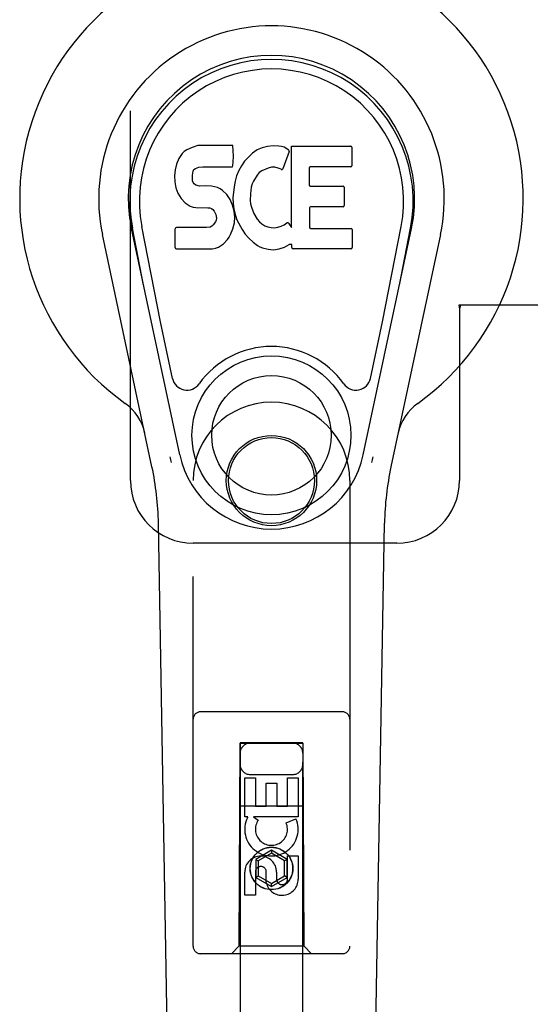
# Model space of a CAD drawing. Header units: inches. Extents: x 0 to 268, y 0 to 174.
# Tile 7 of 85: x 79.67 to 81.7, y 86.12 to 90.05. Entities that reach past the tile are written whole.
import ezdxf

# ---------------------------------------------------------------- set-up
doc = ezdxf.new("R2010")
doc.units = ezdxf.units.IN
doc.header["$LTSCALE"] = 14.749625
doc.header["$MEASUREMENT"] = 0
doc.linetypes.add('HIDDEN', pattern=[0.2, 0.1, -0.1])
doc.layers.add('LEFTHAND_DOOR_ASSEMBLY', color=7, linetype='CONTINUOUS')

msp = doc.modelspace()

# ---------------------------------------------------------------- linework, layer by layer
at = {"layer": 'LEFTHAND_DOOR_ASSEMBLY', "color": 8, "linetype": 'HIDDEN'}
for p, q in [((80.107, 88.2117), (80.107, 90.4617)), ((81.4165, 88.9117), (81.4195, 88.8948)), ((81.7374, 88.9117), (81.4165, 88.9117)), ((81.4239, 88.9117), (81.4195, 88.8948)), ((81.4195, 88.8948), (81.4195, 88.2117)), ((80.357, 86.3542), (80.357, 88.2117)), ((80.982, 88.2117), (80.982, 86.3542)), ((81.1695, 87.9617), (80.357, 87.9617)), ((80.952, 87.2892), (80.387, 87.2892)), ((80.543, 87.1642), (80.5395, 86.3542)), ((80.543, 87.1642), (80.796, 87.1642)), ((80.5445, 87.1659), (80.5445, 53.1642)), ((80.7945, 87.1659), (80.5445, 87.1659)), ((80.7945, 53.1642), (80.7945, 87.1659)), ((80.7995, 86.3542), (80.796, 87.1642)), ((80.7945, 87.1627), (80.5445, 87.1627)), ((80.5629, 86.8702), (80.5629, 87.0263)), ((80.5629, 87.0263), (80.6053, 87.0263)), ((80.5845, 87.0392), (80.7545, 87.0392)), ((80.6053, 87.0263), (80.6053, 86.9128)), ((80.7337, 86.9128), (80.7337, 87.0263)), ((80.7337, 87.0263), (80.7761, 87.0263)), ((80.7761, 87.0263), (80.7761, 86.8702)), ((80.6488, 86.9128), (80.6488, 87.005)), ((80.6488, 87.005), (80.6913, 87.005)), ((80.6913, 87.005), (80.6913, 86.9128)), ((80.5419, 86.9142), (80.7971, 86.9142)), ((80.6053, 86.9128), (80.6488, 86.9128)), ((80.6913, 86.9128), (80.7337, 86.9128)), ((80.5752, 86.8702), (80.5629, 86.8702)), ((80.5734, 86.8667), (80.5752, 86.8702)), ((80.7761, 86.8702), (80.5985, 86.8702)), ((80.5985, 86.8702), (80.6171, 86.8572)), ((80.728, 86.8458), (80.7671, 86.8627)), ((80.6695, 86.7366), (80.607, 86.7005)), ((80.6695, 86.7366), (80.6695, 86.7251)), ((80.732, 86.7005), (80.6695, 86.7366)), ((80.607, 86.7005), (80.607, 86.6284)), ((80.607, 86.7005), (80.617, 86.6948)), ((80.6695, 86.7251), (80.617, 86.6948)), ((80.617, 86.6948), (80.617, 86.6342)), ((80.722, 86.6948), (80.6695, 86.7251)), ((80.732, 86.7005), (80.722, 86.6948)), ((80.722, 86.6342), (80.722, 86.6948)), ((80.732, 86.6284), (80.732, 86.7005)), ((80.7337, 86.6215), (80.7337, 86.7139)), ((80.7337, 86.7139), (80.7761, 86.7139)), ((80.7761, 86.7139), (80.7761, 86.6215)), ((80.6489, 86.6077), (80.6489, 86.6539)), ((80.5629, 86.5576), (80.5629, 86.65)), ((80.6053, 86.65), (80.6053, 86.5576)), ((80.607, 86.6284), (80.617, 86.6342)), ((80.607, 86.6284), (80.6695, 86.5923)), ((80.617, 86.6342), (80.6695, 86.6038)), ((80.6695, 86.6038), (80.722, 86.6342)), ((80.6695, 86.5923), (80.732, 86.6284)), ((80.6898, 86.65), (80.6898, 86.6215)), ((80.732, 86.6284), (80.722, 86.6342)), ((80.6695, 86.5923), (80.6695, 86.6038)), ((80.6053, 86.5576), (80.5629, 86.5576)), ((80.5395, 86.3542), (80.5095, 86.3242)), ((80.7995, 86.3542), (80.5395, 86.3542)), ((80.7995, 86.3542), (80.8295, 86.3242)), ((80.952, 86.3242), (80.387, 86.3242))]:
    msp.add_line(p, q, dxfattribs=at)
at = {"layer": 'LEFTHAND_DOOR_ASSEMBLY', "color": 7, "linetype": 'Continuous'}
for p, q in [((80.3218, 89.5245), (80.3133, 89.5165)), ((80.3314, 89.531), (80.3218, 89.5245)), ((80.353, 89.5407), (80.3314, 89.531)), ((80.3764, 89.5481), (80.353, 89.5407)), ((80.516, 89.5481), (80.3764, 89.5481)), ((80.5177, 89.5052), (80.516, 89.5481)), ((80.6119, 89.5307), (80.5937, 89.5177)), ((80.6323, 89.5395), (80.6119, 89.5307)), ((80.6541, 89.5444), (80.6323, 89.5395)), ((80.6762, 89.5466), (80.6541, 89.5444)), ((80.6988, 89.5462), (80.6762, 89.5466)), ((80.7099, 89.5445), (80.6988, 89.5462)), ((80.7204, 89.5411), (80.7099, 89.5445)), ((80.7405, 89.5239), (80.7143, 89.4557)), ((80.7391, 89.5291), (80.7204, 89.5411)), ((80.7492, 89.2209), (80.7492, 89.546)), ((80.7492, 89.546), (80.9861, 89.546)), ((80.9905, 89.5416), (80.9905, 89.4672)), ((80.2996, 89.4969), (80.2903, 89.4743)), ((80.3133, 89.5165), (80.2996, 89.4969)), ((80.5156, 89.4687), (80.5168, 89.4815)), ((80.5168, 89.4815), (80.5177, 89.5052)), ((80.5626, 89.4857), (80.5497, 89.4676)), ((80.5773, 89.5025), (80.5626, 89.4857)), ((80.5937, 89.5177), (80.5773, 89.5025)), ((80.2852, 89.4509), (80.2834, 89.4273)), ((80.2903, 89.4743), (80.2852, 89.4509)), ((80.3551, 89.4306), (80.3571, 89.4456)), ((80.3571, 89.4456), (80.3603, 89.4523)), ((80.3603, 89.4523), (80.366, 89.4572)), ((80.366, 89.4572), (80.3804, 89.4616)), ((80.3804, 89.4616), (80.3952, 89.4628)), ((80.3952, 89.4628), (80.5081, 89.4628)), ((80.5081, 89.4628), (80.5138, 89.4633)), ((80.5138, 89.4633), (80.5156, 89.4687)), ((80.5389, 89.4481), (80.5304, 89.4274)), ((80.5497, 89.4676), (80.5389, 89.4481)), ((80.6316, 89.4476), (80.6209, 89.4402)), ((80.6566, 89.4582), (80.6316, 89.4476)), ((80.6694, 89.4615), (80.6566, 89.4582)), ((80.6827, 89.4613), (80.6694, 89.4615)), ((80.6959, 89.4582), (80.6827, 89.4613)), ((80.7083, 89.4533), (80.6959, 89.4582)), ((80.8194, 89.4582), (80.8194, 89.3908)), ((80.9861, 89.4627), (80.8238, 89.4627)), ((80.2834, 89.4273), (80.2842, 89.4034)), ((80.2842, 89.4034), (80.2881, 89.3799)), ((80.3544, 89.4156), (80.3551, 89.4306)), ((80.3551, 89.408), (80.3544, 89.4156)), ((80.3574, 89.4009), (80.3551, 89.408)), ((80.5243, 89.406), (80.5201, 89.3841)), ((80.5304, 89.4274), (80.5243, 89.406)), ((80.5985, 89.4066), (80.5927, 89.3948)), ((80.6127, 89.4298), (80.5985, 89.4066)), ((80.6209, 89.4402), (80.6127, 89.4298)), ((80.2881, 89.3799), (80.2964, 89.3576)), ((80.3619, 89.3949), (80.3574, 89.4009)), ((80.3681, 89.3904), (80.3619, 89.3949)), ((80.3825, 89.3864), (80.3681, 89.3904)), ((80.4066, 89.3872), (80.3825, 89.3864)), ((80.4305, 89.386), (80.4066, 89.3872)), ((80.454, 89.3809), (80.4305, 89.386)), ((80.4649, 89.376), (80.454, 89.3809)), ((80.4747, 89.3692), (80.4649, 89.376)), ((80.492, 89.3523), (80.4747, 89.3692)), ((80.5201, 89.3841), (80.5155, 89.3397)), ((80.5889, 89.3822), (80.5857, 89.3554)), ((80.5927, 89.3948), (80.5889, 89.3822)), ((80.8238, 89.3863), (80.9551, 89.3863)), ((80.9596, 89.3818), (80.9596, 89.3087)), ((80.2964, 89.3576), (80.3092, 89.3375)), ((80.3092, 89.3375), (80.3256, 89.3201)), ((80.5051, 89.3323), (80.492, 89.3523)), ((80.5145, 89.3102), (80.5051, 89.3323)), ((80.5155, 89.3397), (80.5164, 89.3175)), ((80.5857, 89.3554), (80.585, 89.3284)), ((80.585, 89.3284), (80.5863, 89.3153)), ((80.3256, 89.3201), (80.3454, 89.307)), ((80.3454, 89.307), (80.3566, 89.3028)), ((80.3566, 89.3028), (80.3683, 89.3008)), ((80.3683, 89.3008), (80.4158, 89.3003)), ((80.4158, 89.3003), (80.4233, 89.2996)), ((80.4233, 89.2996), (80.4303, 89.2972)), ((80.4303, 89.2972), (80.4363, 89.2927)), ((80.4363, 89.2927), (80.4413, 89.2867)), ((80.4413, 89.2867), (80.4478, 89.2732)), ((80.5207, 89.287), (80.5145, 89.3102)), ((80.5164, 89.3175), (80.5196, 89.2954)), ((80.5196, 89.2954), (80.5241, 89.2735)), ((80.5233, 89.2631), (80.5207, 89.287)), ((80.5863, 89.3153), (80.5893, 89.3024)), ((80.5893, 89.3024), (80.5996, 89.2776)), ((80.8206, 89.2997), (80.8206, 89.2222)), ((80.9551, 89.3042), (80.8251, 89.3042)), ((80.4495, 89.2505), (80.4469, 89.2436)), ((80.4478, 89.2732), (80.4502, 89.258)), ((80.4502, 89.258), (80.4495, 89.2505)), ((80.5216, 89.2392), (80.5233, 89.2631)), ((80.5241, 89.2735), (80.5312, 89.2524)), ((80.5312, 89.2524), (80.5525, 89.2132)), ((80.5996, 89.2776), (80.6129, 89.2545)), ((80.6129, 89.2545), (80.6216, 89.2444)), ((80.3037, 88.3142), (80.1112, 89.2177)), ((80.1594, 88.9913), (80.115, 89.2185)), ((80.2269, 88.8445), (80.1523, 89.2258)), ((80.2859, 89.1415), (80.2859, 89.2163)), ((80.3496, 89.2214), (80.2903, 89.2208)), ((80.4105, 89.2216), (80.3496, 89.2214)), ((80.4257, 89.2228), (80.4105, 89.2216)), ((80.4321, 89.2262), (80.4257, 89.2228)), ((80.4376, 89.2315), (80.4321, 89.2262)), ((80.4469, 89.2436), (80.4376, 89.2315)), ((80.5067, 89.1936), (80.5154, 89.216)), ((80.5154, 89.216), (80.5216, 89.2392)), ((80.5525, 89.2132), (80.5651, 89.1947)), ((80.6216, 89.2444), (80.6317, 89.2356)), ((80.6317, 89.2356), (80.6429, 89.2282)), ((80.6429, 89.2282), (80.6552, 89.2233)), ((80.6552, 89.2233), (80.6684, 89.221)), ((80.6684, 89.221), (80.6818, 89.2205)), ((80.6818, 89.2205), (80.695, 89.2224)), ((80.695, 89.2224), (80.7078, 89.2265)), ((80.7078, 89.2265), (80.7199, 89.232)), ((80.7199, 89.232), (80.731, 89.2394)), ((80.7374, 89.2384), (80.7492, 89.2209)), ((80.8251, 89.2177), (80.9867, 89.2177)), ((80.9912, 89.2132), (80.9912, 89.1411)), ((81.0353, 88.3142), (81.2278, 89.2177)), ((81.1121, 88.8445), (81.1867, 89.2258)), ((81.1796, 88.9913), (81.2239, 89.2185)), ((80.193, 88.2671), (79.9956, 89.1931)), ((80.4777, 89.1561), (80.4947, 89.1729)), ((80.4947, 89.1729), (80.5014, 89.1829)), ((80.5014, 89.1829), (80.5067, 89.1936)), ((80.5651, 89.1947), (80.5798, 89.1781)), ((80.5798, 89.1781), (80.5963, 89.1631)), ((81.3433, 89.1931), (81.146, 88.2671)), ((80.2907, 89.1366), (80.4347, 89.1366)), ((80.4347, 89.1366), (80.4467, 89.1382)), ((80.4467, 89.1382), (80.4578, 89.1422)), ((80.4578, 89.1422), (80.4777, 89.1561)), ((80.5963, 89.1631), (80.614, 89.1493)), ((80.614, 89.1493), (80.6237, 89.1442)), ((80.6237, 89.1442), (80.6342, 89.1406)), ((80.6342, 89.1406), (80.656, 89.135)), ((80.656, 89.135), (80.678, 89.1324)), ((80.678, 89.1324), (80.7002, 89.1356)), ((80.7002, 89.1356), (80.7214, 89.1423)), ((80.7214, 89.1423), (80.7404, 89.1539)), ((80.7404, 89.1539), (80.7406, 89.154)), ((80.7511, 89.154), (80.7406, 89.154)), ((80.7511, 89.1411), (80.7511, 89.154)), ((80.9867, 89.1366), (80.7556, 89.1366)), ((80.2749, 88.6195), (80.2269, 88.8445)), ((81.0641, 88.6195), (81.1121, 88.8445)), ((80.291, 83.9022), (80.2187, 88.0415)), ((81.048, 83.9022), (81.1203, 88.0415))]:
    msp.add_line(p, q, dxfattribs=at)
for points in [[(80.2712, 88.2838), (80.2695, 88.2893), (80.2679, 88.2948), (80.2665, 88.3004), (80.2652, 88.306)], [(81.0738, 88.306), (81.0725, 88.3004), (81.0711, 88.2948), (81.0695, 88.2893), (81.0678, 88.2838)]]:
    msp.add_lwpolyline(points, dxfattribs=at)
for radius in [0.3169, 0.2382]:
    msp.add_circle((80.6695, 88.3922), radius, dxfattribs=at)
at = {"layer": 'LEFTHAND_DOOR_ASSEMBLY', "color": 8, "linetype": 'HIDDEN'}
for centre, radius in [((80.6695, 88.2117), 0.18), ((80.6695, 88.2117), 0.1715), ((80.6695, 86.6642), 0.085), ((80.6695, 86.6642), 0.0845)]:
    msp.add_circle(centre, radius, dxfattribs=at)
at = {"layer": 'LEFTHAND_DOOR_ASSEMBLY', "color": 7, "linetype": 'Continuous'}
for centre, radius, start, end in [((80.6695, 89.3367), 1.0039, 305.5066, 234.4934), ((80.6695, 89.3367), 0.689, 347.9703, 192.0297), ((80.6695, 89.3367), 0.5709, 347.9703, 192.0297), ((80.6695, 89.3268), 0.5269, 348.9402, 191.0594), ((80.7363, 89.5255), 0.00448, 339.0016, 51.8729), ((80.9861, 89.5416), 0.00448, 0, 90), ((80.7101, 89.4573), 0.00448, 246.1578, 339.0016), ((80.8238, 89.4582), 0.00448, 90, 180), ((80.9861, 89.4672), 0.00448, 270, 360), ((80.8238, 89.3908), 0.00448, 180, 270), ((80.9551, 89.3818), 0.00448, 0, 90), ((80.8251, 89.2997), 0.00448, 90, 180), ((80.9551, 89.3087), 0.00448, 270, 360), ((80.2904, 89.2163), 0.00448, 90, 180.0119), ((80.7337, 89.2359), 0.00448, 34.0893, 127.3444), ((80.8251, 89.2222), 0.00448, 180, 270), ((80.9867, 89.2132), 0.00448, 0, 90), ((80.2907, 89.1415), 0.00483, 180, 270), ((80.7556, 89.1411), 0.00448, 180, 270), ((80.9867, 89.1411), 0.00448, 270, 360), ((80.6695, 88.3922), 0.3543, 35.4237, 144.5763), ((80.3326, 88.6318), 0.0591, 192.0297, 324.5763), ((81.0064, 88.6318), 0.0591, 215.4237, 347.9703), ((79.9721, 88.3592), 0.1969, 12.0297, 54.4934), ((81.3669, 88.3592), 0.1969, 125.5066, 167.9703), ((80.6695, 88.3922), 0.374, 192.0297, 347.9703), ((79.0378, 88.0209), 1.1811, 1, 12.0297), ((82.3012, 88.0209), 1.1811, 167.9703, 179)]:
    msp.add_arc(centre, radius, start, end, dxfattribs=at)
at = {"layer": 'LEFTHAND_DOOR_ASSEMBLY', "color": 8, "linetype": 'HIDDEN'}
for centre, radius, start, end in [((80.6695, 88.2117), 0.3125, 0, 180), ((80.357, 88.2117), 0.25, 180, 270), ((81.1695, 88.2117), 0.25, 270, 360), ((80.387, 87.2592), 0.03, 90, 180), ((80.952, 87.2592), 0.03, 0, 90), ((80.5845, 87.1242), 0.04, 90, 180), ((80.7545, 87.1242), 0.04, 0, 90), ((80.5845, 87.0792), 0.04, 180, 270), ((80.7545, 87.0792), 0.04, 270, 360), ((80.6694, 86.8204), 0.1065, 154.2636, 23.4027), ((80.6694, 86.8204), 0.0639, 144.8895, 23.4026), ((80.6264, 86.65), 0.0635, 0, 180), ((80.6273, 86.65), 0.0219, 10.307, 180), ((80.7118, 86.6214), 0.0644, 192.2995, 0.0775), ((80.7118, 86.6215), 0.0219, 179.9011, 360), ((80.387, 86.3542), 0.03, 180, 270), ((80.952, 86.3542), 0.03, 270, 360)]:
    msp.add_arc(centre, radius, start, end, dxfattribs=at)
at = {"layer": 'LEFTHAND_DOOR_ASSEMBLY', "color": 7, "linetype": 'Continuous'}
msp.add_ellipse((80.6695, 89.3268), major_axis=(0, 0.565), ratio=0.999848, start_param=-1.76365, end_param=1.76365, dxfattribs=at)

doc.saveas('drawing.dxf')
